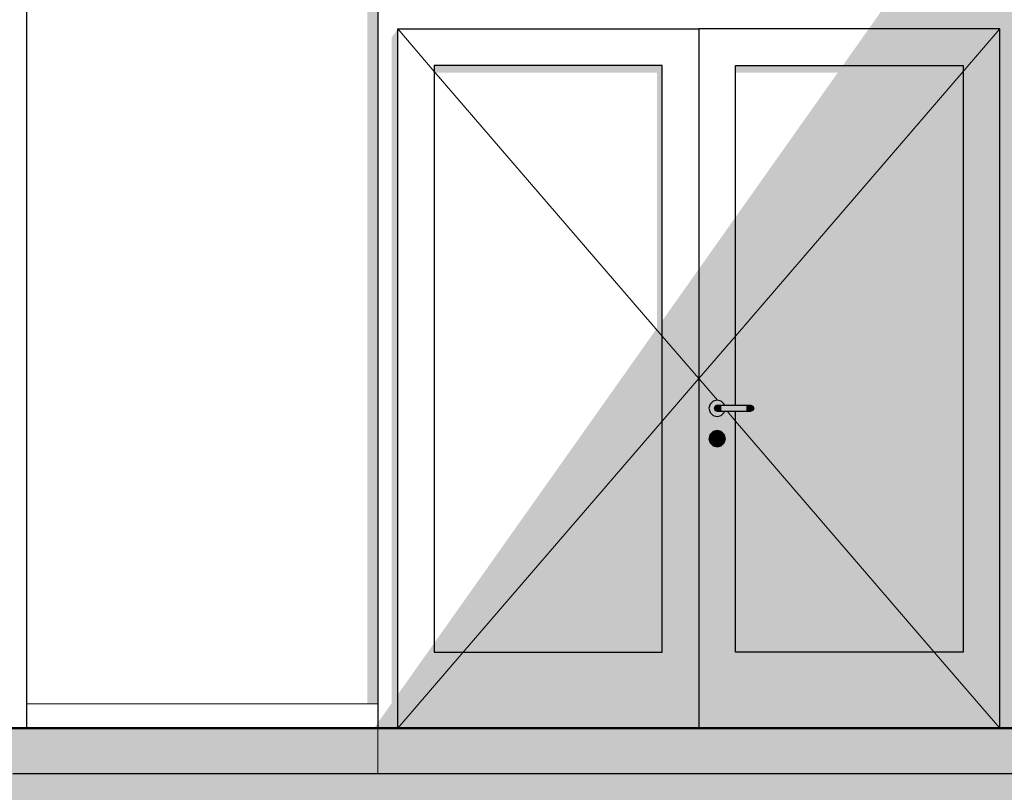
# Model space of a CAD drawing. Header units: metres. Extents: x -58265 to 590738, y -55036 to 35250.
# Tile 93 of 160: x 555788 to 559018, y -50896 to -48361. Entities that reach past the tile are written whole.
import ezdxf

# ---------------------------------------------------------------- set-up
doc = ezdxf.new("R2010")
doc.units = ezdxf.units.M
doc.header["$LTSCALE"] = 0.05
for name, color, linetype in [('Ansicht Süd_3_A_1_Fassaden', 7, 'Continuous'), ('Ansicht Süd_3_A_1_Schraffuren', 7, 'Continuous'), ('Ansicht Süd_3_A_1_Wände_Außen', 7, 'Continuous'), ('Ansicht Süd_3_A_2_Fenster_Türen.Ergänzung', 7, 'Continuous')]:
    doc.layers.add(name, color=color, linetype=linetype)

msp = doc.modelspace()

# ---------------------------------------------------------------- hatches: boundary and pattern name
at = {"layer": 'Ansicht Süd_3_A_1_Schraffuren', "linetype": 'Continuous', "lineweight": 15}
for points in [[(556963.4, -47446.1), (556963.4, -47728.9), (557028.4, -47728.9), (557028.4, -47471.1), (559003.4, -47471.1), (559003.4, -47728.8), (559041.5, -47728.8), (559003.4, -47782.8), (559003.4, -48326.1), (558619.2, -48326.1), (558573.2, -48391.1), (559003.4, -48391.1), (559003.4, -50686.1), (559068.4, -50686.1), (559068.4, -47446.1)], [(555810.8, -47486.1), (555810.8, -47778.3), (556728.4, -47778.3), (556928.4, -47778.4), (556928.4, -50606.1), (556963.4, -50606.1), (556963.4, -47486.1)], [(556963.4, -50686.1), (557028.3, -50686.1), (557028.3, -48391.1), (557008.3, -48419.4), (557008.3, -50604.2), (556963.4, -50667.7)], [(558015.7, -48406.1), (558016, -48391.1)], [(558015.7, -48406.1), (558015.7, -50686.1), (558016, -48406.1)], [(557895.7, -48511.1), (557148.3, -48511.1), (557148.3, -48534.4), (557879.2, -48534.4), (557879.2, -49372.5), (557148.3, -50406.2), (557148.3, -50436.1), (557895.7, -50436.1)], [(558136, -49626.1), (558186, -49626.1), (558193.1, -49629), (558196, -49636.1), (558193.1, -49643.2), (558186, -49646.1), (558136, -49646.1), (558136, -50436.1), (558883.4, -50436.1), (558883.4, -48511.1), (558136, -48511.1), (558136, -48534.4), (558471.9, -48534.4), (558136, -49009.4)], [(557028.3, -50686.1), (558015.7, -50686.1), (558015.7, -49179.5), (557895.7, -49349.2), (557895.7, -50436.1), (557148.3, -50436.1), (557148.3, -50406.2), (557028.3, -50575.9)], [(558049, -49636.1), (558052.7, -49649.6), (558062.5, -49659.5), (558076, -49663.1), (558089.5, -49659.5), (558099.4, -49649.6), (558100.4, -49646.1), (558091, -49646.1), (558076, -49646.1), (558069, -49643.2), (558066, -49636.1), (558069, -49629), (558076, -49626.1), (558100.4, -49626.1), (558099.4, -49622.6), (558089.5, -49612.7), (558076, -49609.1), (558062.5, -49612.7), (558052.7, -49622.6)], [(558069, -49629), (558066, -49636.1), (558067.8, -49636.1), (558070.5, -49629)], [(558066, -49636.1), (558069, -49643.2), (558070.5, -49643.2), (558067.8, -49636.1)], [(558070.5, -49629), (558067.8, -49636.1), (558073.2, -49636.1), (558075.3, -49629)], [(558067.8, -49636.1), (558070.5, -49643.2), (558075.3, -49643.2), (558073.2, -49636.1)], [(558076, -49626.1), (558069, -49629), (558070.5, -49629), (558077.2, -49626.1)], [(558077.2, -49626.1), (558070.5, -49629), (558075.3, -49629), (558080.4, -49626.1)], [(558075.3, -49629), (558073.2, -49636.1), (558081.4, -49636.1), (558082.5, -49629)], [(558073.2, -49636.1), (558075.3, -49643.2), (558082.5, -49643.2), (558081.4, -49636.1)], [(558080.4, -49626.1), (558075.3, -49629), (558082.5, -49629), (558085.3, -49626.1)], [(558082.5, -49629), (558081.4, -49636.1), (558090.1, -49636.1), (558090.3, -49629)], [(558081.4, -49636.1), (558082.5, -49643.2), (558090.3, -49643.2), (558090.1, -49636.1)], [(558085.3, -49626.1), (558082.5, -49629), (558090.3, -49629), (558091, -49626.1)], [(558090.3, -49629), (558090.1, -49636.1), (558172, -49636.1), (558171.7, -49629)], [(558090.1, -49636.1), (558090.3, -49643.2), (558171.7, -49643.2), (558172, -49636.1)], [(558091, -49626.1), (558090.3, -49629), (558171.7, -49629), (558171, -49626.1)], [(558171, -49626.1), (558171.7, -49629), (558179.5, -49629), (558176.8, -49626.1)], [(558171.7, -49629), (558172, -49636.1), (558180.7, -49636.1), (558179.5, -49629)], [(558172, -49636.1), (558171.7, -49643.2), (558179.5, -49643.2), (558180.7, -49636.1)], [(558176.8, -49626.1), (558179.5, -49629), (558186.7, -49629), (558181.7, -49626.1)], [(558179.5, -49629), (558180.7, -49636.1), (558188.9, -49636.1), (558186.7, -49629)], [(558180.7, -49636.1), (558179.5, -49643.2), (558186.7, -49643.2), (558188.9, -49636.1)], [(558181.7, -49626.1), (558186.7, -49629), (558191.6, -49629), (558184.9, -49626.1)], [(558184.9, -49626.1), (558191.6, -49629), (558193.1, -49629), (558186, -49626.1)], [(558186.7, -49629), (558188.9, -49636.1), (558194.3, -49636.1), (558191.6, -49629)], [(558188.9, -49636.1), (558186.7, -49643.2), (558191.6, -49643.2), (558194.3, -49636.1)], [(558191.6, -49629), (558194.3, -49636.1), (558196, -49636.1), (558193.1, -49629)], [(558194.3, -49636.1), (558191.6, -49643.2), (558193.1, -49643.2), (558196, -49636.1)], [(558069, -49643.2), (558076, -49646.1), (558077.2, -49646.1), (558070.5, -49643.2)], [(558070.5, -49643.2), (558077.2, -49646.1), (558080.4, -49646.1), (558075.3, -49643.2)], [(558075.3, -49643.2), (558080.4, -49646.1), (558085.3, -49646.1), (558082.5, -49643.2)], [(558082.5, -49643.2), (558085.3, -49646.1), (558091, -49646.1), (558090.3, -49643.2)], [(558090.3, -49643.2), (558091, -49646.1), (558171, -49646.1), (558171.7, -49643.2)], [(558171.7, -49643.2), (558171, -49646.1), (558176.8, -49646.1), (558179.5, -49643.2)], [(558179.5, -49643.2), (558176.8, -49646.1), (558181.7, -49646.1), (558186.7, -49643.2)], [(558186.7, -49643.2), (558181.7, -49646.1), (558184.9, -49646.1), (558191.6, -49643.2)], [(558191.6, -49643.2), (558184.9, -49646.1), (558186, -49646.1), (558193.1, -49643.2)], [(558052.7, -49722.6), (558049, -49736.1), (558052.7, -49722.7)], [(558071, -49736.1), (558071, -49733.2), (558052.7, -49722.7), (558049.1, -49736.1)], [(558062.5, -49712.7), (558052.7, -49722.6), (558062.6, -49712.8)], [(558068.6, -49726.4), (558069.3, -49724.5), (558062.6, -49712.8), (558052.7, -49722.7), (558071, -49733.2), (558071, -49731.7)], [(558076, -49709.1), (558062.5, -49712.7), (558076, -49709.2)], [(558070.7, -49721), (558076, -49718.7), (558076, -49709.2), (558062.6, -49712.8), (558069.3, -49724.5)], [(558070.7, -49721), (558068.6, -49726.4), (558071, -49731.7), (558071, -49748.6), (558072.5, -49752.1), (558076, -49753.6), (558079.6, -49752.1), (558081, -49748.6), (558081, -49733.2), (558081, -49731.7), (558083.5, -49726.4), (558082.8, -49724.5), (558081.4, -49721), (558076, -49718.7)], [(558089.5, -49712.7), (558076, -49709.1), (558089.5, -49712.8)], [(558081.4, -49721), (558082.8, -49724.5), (558089.5, -49712.8), (558076, -49709.2), (558076, -49718.7)], [(558083.5, -49726.4), (558081, -49731.7), (558081, -49733.2), (558099.3, -49722.7), (558089.5, -49712.8), (558082.8, -49724.5)], [(558081, -49733.2), (558081, -49736.1), (558102.9, -49736.1), (558099.3, -49722.7)], [(558099.4, -49722.6), (558089.5, -49712.7), (558099.3, -49722.7)], [(558103, -49736.1), (558099.4, -49722.6), (558102.9, -49736.1)], [(558049, -49736.1), (558052.7, -49749.6), (558049.1, -49736.1)], [(558071, -49739), (558071, -49736.1), (558049.1, -49736.1), (558052.7, -49749.6)], [(558071, -49744.8), (558071, -49739), (558052.7, -49749.6), (558062.6, -49759.4)], [(558052.7, -49749.6), (558062.5, -49759.5), (558052.7, -49749.6)], [(558062.5, -49759.5), (558076, -49763.1), (558062.6, -49759.4)], [(558062.6, -49759.4), (558076, -49763), (558076, -49753.6), (558072.5, -49752.1), (558071, -49748.6), (558071, -49744.8)], [(558076, -49763), (558089.5, -49759.4), (558081, -49744.8), (558081, -49748.6), (558079.6, -49752.1), (558076, -49753.6)], [(558076, -49763.1), (558089.5, -49759.5), (558076, -49763)], [(558081, -49736.1), (558081, -49739), (558099.3, -49749.6), (558102.9, -49736.1)], [(558081, -49739), (558081, -49744.8), (558089.5, -49759.4), (558099.3, -49749.6)], [(558089.5, -49759.5), (558099.4, -49749.6), (558089.5, -49759.4)], [(558099.4, -49749.6), (558103, -49736.1), (558099.3, -49749.6)], [(556844.3, -50836.1), (556250.4, -51676.1), (562640.9, -51676.1), (562640.9, -50628.9), (562560.1, -50628.9), (562560.1, -50626.1), (562560.1, -50628.9), (560685.9, -50628.9), (560685.9, -50686.1), (560275.9, -50686.1), (560275.9, -50836.1)], [(556963.4, -50667.7), (556844.3, -50836.1), (556963.4, -50836.1)], [(556963.4, -50836.1), (559068.4, -50836.1), (559068.4, -50686.1), (556963.4, -50686.1)]]:
    msp.add_hatch(color=7, dxfattribs=at).paths.add_polyline_path(points)
h = msp.add_hatch(color=7, dxfattribs=at)
h.paths.add_polyline_path([(558016, -50686.1), (559003.4, -50686.1), (559003.4, -48391.1), (558573.2, -48391.1), (558488.4, -48511.1), (558883.4, -48511.1), (558883.4, -50436.1), (558136, -50436.1), (558136, -49646.1), (558100.4, -49646.1), (558099.4, -49649.6), (558089.5, -49659.5), (558076, -49663.1), (558062.5, -49659.5), (558052.7, -49649.6), (558049, -49636.1), (558052.7, -49622.6), (558062.5, -49612.7), (558076, -49609.1), (558089.5, -49612.7), (558099.4, -49622.6), (558100.4, -49626.1), (558136, -49626.1), (558136, -49009.4), (558016, -49179.1)])
h.paths.add_polyline_path([(558052.7, -49749.6), (558049, -49736.1), (558052.7, -49722.6), (558062.5, -49712.7), (558076, -49709.1), (558089.5, -49712.7), (558099.4, -49722.6), (558103, -49736.1), (558099.4, -49749.6), (558089.5, -49759.5), (558076, -49763.1), (558062.5, -49759.5)], flags=0)
at = {"layer": 'Ansicht Süd_3_A_1_Schraffuren', "linetype": 'Continuous', "lineweight": 18}
msp.add_hatch(color=9, dxfattribs=at).paths.add_polyline_path([(514049.5, -50686.1), (514049.5, -51551.1), (522644.4, -52952.6), (535804.2, -51713.8), (549514.4, -53082.8), (561141.9, -51988), (569574.8, -52564.9), (581633.5, -51759.6), (586181.4, -52952.6), (590713.8, -51299.2), (590713.8, -50686.1)])

# ---------------------------------------------------------------- linework, layer by layer
at = {"layer": 'Ansicht Süd_3_A_1_Fassaden', "color": 7, "linetype": 'Continuous', "lineweight": 50}
msp.add_line((590713.8, -50686.1), (514049.5, -50686.1), dxfattribs=at)
at = {"layer": 'Ansicht Süd_3_A_1_Wände_Außen', "color": 7, "linetype": 'Continuous', "lineweight": 25}
for p, q in [((556963.4, -47446.1), (556963.4, -50686.1)), ((557028.3, -50686.1), (557028.3, -48391.1)), ((557028.3, -48391.1), (558015.7, -48391.1)), ((558015.7, -48391.1), (558015.7, -50686.1)), ((558015.7, -48391.1), (558016, -48391.1)), ((558015.7, -48406.1), (558016, -48406.1)), ((559003.4, -48391.1), (558016, -48391.1)), ((558016, -48391.1), (558016, -50686.1)), ((559003.4, -50686.1), (559003.4, -48391.1)), ((557895.7, -48511.1), (557148.3, -48511.1)), ((557148.3, -48511.1), (557148.3, -50436.1)), ((557895.7, -50436.1), (557895.7, -48511.1)), ((558136, -49626.1), (558136, -48511.1)), ((558136, -48511.1), (558883.4, -48511.1)), ((558883.4, -48511.1), (558883.4, -50436.1)), ((558052.7, -49622.6), (558049, -49636.1)), ((558049, -49636.1), (558052.7, -49649.6)), ((558062.5, -49612.7), (558052.7, -49622.6)), ((558076, -49609.1), (558062.5, -49612.7)), ((558069, -49629), (558066, -49636.1)), ((558066, -49636.1), (558069, -49643.2)), ((558070.5, -49629), (558067.8, -49636.1)), ((558067.8, -49636.1), (558070.5, -49643.2)), ((558076, -49626.1), (558069, -49629)), ((558075.3, -49629), (558073.2, -49636.1)), ((558073.2, -49636.1), (558075.3, -49643.2)), ((558089.5, -49612.7), (558076, -49609.1)), ((558076, -49626.1), (558077.2, -49626.1)), ((558077.2, -49626.1), (558080.4, -49626.1)), ((558080.4, -49626.1), (558085.3, -49626.1)), ((558082.5, -49629), (558081.4, -49636.1)), ((558081.4, -49636.1), (558082.5, -49643.2)), ((558085.3, -49626.1), (558091, -49626.1)), ((558099.4, -49622.6), (558089.5, -49612.7)), ((558091, -49626.1), (558171, -49626.1)), ((558100.4, -49626.1), (558099.4, -49622.6)), ((558171, -49626.1), (558176.8, -49626.1)), ((558176.8, -49626.1), (558181.7, -49626.1)), ((558179.5, -49629), (558180.7, -49636.1)), ((558180.7, -49636.1), (558179.5, -49643.2)), ((558181.7, -49626.1), (558184.9, -49626.1)), ((558184.9, -49626.1), (558186, -49626.1)), ((558186, -49626.1), (558193.1, -49629)), ((558186.7, -49629), (558188.9, -49636.1)), ((558188.9, -49636.1), (558186.7, -49643.2)), ((558191.6, -49629), (558194.3, -49636.1)), ((558194.3, -49636.1), (558191.6, -49643.2)), ((558193.1, -49629), (558196, -49636.1)), ((558196, -49636.1), (558193.1, -49643.2)), ((558052.7, -49649.6), (558062.5, -49659.5)), ((558062.5, -49659.5), (558076, -49663.1)), ((558069, -49643.2), (558076, -49646.1)), ((558076, -49646.1), (558077.2, -49646.1)), ((558076, -49663.1), (558089.5, -49659.5)), ((558077.2, -49646.1), (558080.4, -49646.1)), ((558080.4, -49646.1), (558085.3, -49646.1)), ((558085.3, -49646.1), (558091, -49646.1)), ((558089.5, -49659.5), (558099.4, -49649.6)), ((558091, -49646.1), (558171, -49646.1)), ((558099.4, -49649.6), (558100.4, -49646.1)), ((558136, -50436.1), (558136, -49646.1)), ((558171, -49646.1), (558176.8, -49646.1)), ((558176.8, -49646.1), (558181.7, -49646.1)), ((558181.7, -49646.1), (558184.9, -49646.1)), ((558184.9, -49646.1), (558186, -49646.1)), ((558193.1, -49643.2), (558186, -49646.1)), ((558052.7, -49722.6), (558049, -49736.1)), ((558062.5, -49712.7), (558052.7, -49722.6)), ((558076, -49709.1), (558062.5, -49712.7)), ((558069.3, -49724.5), (558068.6, -49726.4)), ((558068.6, -49726.4), (558071, -49731.7)), ((558070.7, -49721), (558069.3, -49724.5)), ((558076, -49718.7), (558070.7, -49721)), ((558071, -49731.7), (558071, -49733.2)), ((558071, -49733.2), (558071, -49736.1)), ((558089.5, -49712.7), (558076, -49709.1)), ((558081.4, -49721), (558076, -49718.7)), ((558081, -49733.2), (558081, -49731.7)), ((558081, -49733.2), (558081, -49736.1)), ((558082.8, -49724.5), (558081.4, -49721)), ((558083.5, -49726.4), (558082.8, -49724.5)), ((558099.4, -49722.6), (558089.5, -49712.7)), ((558103, -49736.1), (558099.4, -49722.6)), ((558049, -49736.1), (558052.7, -49749.6)), ((558052.7, -49749.6), (558062.5, -49759.5)), ((558062.5, -49759.5), (558076, -49763.1)), ((558071, -49736.1), (558071, -49739)), ((558071, -49739), (558071, -49744.8)), ((558071, -49744.8), (558071, -49748.6)), ((558071, -49748.6), (558072.5, -49752.1)), ((558072.5, -49752.1), (558076, -49753.6)), ((558076, -49753.6), (558079.6, -49752.1)), ((558076, -49763.1), (558089.5, -49759.5)), ((558079.6, -49752.1), (558081, -49748.6)), ((558081, -49736.1), (558081, -49739)), ((558081, -49739), (558081, -49744.8)), ((558081, -49744.8), (558081, -49748.6)), ((558089.5, -49759.5), (558099.4, -49749.6)), ((558099.4, -49749.6), (558103, -49736.1)), ((557148.3, -50436.1), (557895.7, -50436.1)), ((558883.4, -50436.1), (558136, -50436.1)), ((556963.4, -50686.1), (557028.3, -50686.1)), ((558015.7, -50686.1), (557028.3, -50686.1)), ((558016, -50686.1), (559003.4, -50686.1)), ((559003.4, -50686.1), (559068.4, -50686.1)), ((560265.9, -50836.1), (555765.9, -50836.1))]:
    msp.add_line(p, q, dxfattribs=at)
at = {"layer": 'Ansicht Süd_3_A_1_Wände_Außen', "color": 7, "linetype": 'Continuous', "lineweight": 15}
for p, q in [((557028.3, -48391.1), (557148.3, -48530.6)), ((559003.4, -48391.1), (558883.4, -48530.6)), ((557148.3, -48530.6), (557895.7, -49399.1)), ((558883.4, -48530.6), (558136, -49399.1)), ((557895.7, -49399.1), (558015.7, -49538.6)), ((558136, -49399.1), (558016, -49538.6)), ((557895.7, -49678.1), (558015.7, -49538.6)), ((558076.9, -49609.3), (558016, -49538.6)), ((558136, -49678.1), (558108.5, -49646.1)), ((557243.5, -50436.1), (557895.7, -49678.1)), ((558788.3, -50436.1), (558136, -49678.1)), ((557028.3, -50686.1), (557243.5, -50436.1)), ((559003.4, -50686.1), (558788.3, -50436.1)), ((556384.6, -50606.1), (555810.8, -50606.1)), ((556963.4, -50606.1), (556384.6, -50606.1)), ((556963.4, -50686.1), (556963.4, -50836.1)), ((558016, -50686.1), (558015.7, -50686.1))]:
    msp.add_line(p, q, dxfattribs=at)
at = {"layer": 'Ansicht Süd_3_A_2_Fenster_Türen.Ergänzung', "color": 7, "linetype": 'Continuous', "lineweight": 25}
for p in [(555810.8, -44576.1), (555345.9, -50686.1)]:
    msp.add_line(p, (555810.8, -50686.1), dxfattribs=at)

doc.saveas('drawing.dxf')
